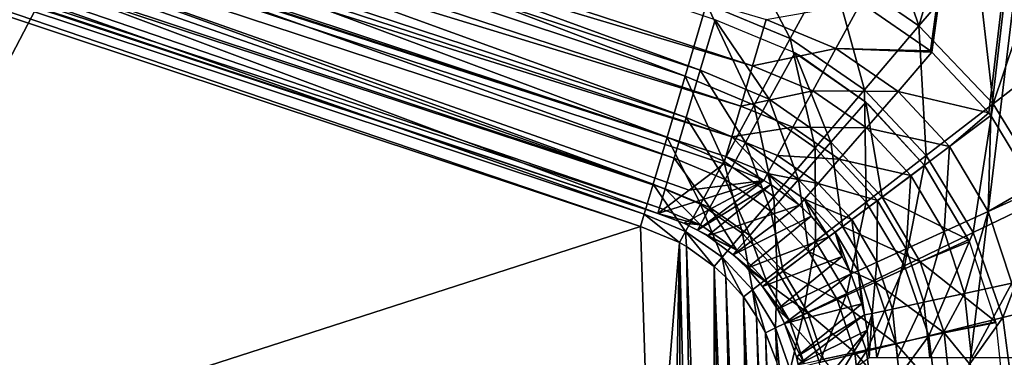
# Model space of a CAD drawing. Header units: millimetres. Extents: x -43.6 to 43.6, y -43.6 to 43.6.
# Tile 84 of 256: x -9.963 to -8.747, y -31.242 to -30.825. Entities that reach past the tile are written whole.
import ezdxf

# ---------------------------------------------------------------- set-up
doc = ezdxf.new("R2010")
doc.units = ezdxf.units.MM
doc.header["$LTSCALE"] = 52.148148
for name, color, linetype in [('154', 7, 'CONTINUOUS'), ('176', 7, 'CONTINUOUS'), ('194', 7, 'CONTINUOUS'), ('203', 7, 'CONTINUOUS'), ('205', 7, 'CONTINUOUS'), ('31', 7, 'CONTINUOUS'), ('69', 7, 'CONTINUOUS'), ('75', 7, 'CONTINUOUS'), ('84', 7, 'CONTINUOUS'), ('85', 7, 'CONTINUOUS'), ('94', 7, 'CONTINUOUS'), ('95', 7, 'CONTINUOUS')]:
    doc.layers.add(name, color=color, linetype=linetype)

msp = doc.modelspace()

# ---------------------------------------------------------------- linework, layer by layer
at = {"layer": '154', "color": 2, "linetype": 'Continuous'}
for points in [[(-10.3817, -27.1206, 2.3697), (-11.3614, -33.5274, 25.9303), (-9.3843, -27.4816, 2.3697), (-10.3817, -27.1206, 2.3697)], [(-9.3843, -27.4816, 2.3697), (-11.3614, -33.5274, 25.9303), (-8.3743, -27.8059, 2.3697), (-9.3843, -27.4816, 2.3697)], [(-11.3614, -33.5274, 25.9303), (-9.1445, -34.1986, 25.9303), (-8.3743, -27.8059, 2.3697), (-11.3614, -33.5274, 25.9303)], [(-8.3743, -27.8059, 2.3697), (-9.1445, -34.1986, 25.9303), (-7.3535, -28.0932, 2.3697), (-8.3743, -27.8059, 2.3697)], [(-9.1445, -34.1986, 25.9303), (-6.8892, -34.7234, 25.9303), (-7.3535, -28.0932, 2.3697), (-9.1445, -34.1986, 25.9303)]]:
    msp.add_3dface(points, dxfattribs=at)
at = {"layer": '176', "linetype": 'Continuous'}
for points in [[(-9.1959, -31.0804, -14.5174), (-10.6414, -31.5471, 10.7189), (-11.2491, -30.3976, -14.5174), (-9.1959, -31.0804, -14.5174)], [(-9.1816, -31.5182, -2.6047), (-10.6414, -31.5471, 10.7189), (-9.1959, -31.0804, -14.5174), (-9.1816, -31.5182, -2.6047)]]:
    msp.add_3dface(points, dxfattribs=at)
at = {"layer": '194', "linetype": 'Continuous'}
for points in [[(-9.1816, -31.5182, -2.6047), (-9.1959, -31.0804, -14.5174), (-9.1479, -31.1003, -14.5159), (-9.1816, -31.5182, -2.6047)], [(-9.1656, -32.0071, 10.7189), (-9.1816, -31.5182, -2.6047), (-9.1479, -31.1003, -14.5159), (-9.1656, -32.0071, 10.7189)], [(-9.1451, -32.0141, 10.7229), (-9.1656, -32.0071, 10.7189), (-9.1479, -31.1003, -14.5159), (-9.1451, -32.0141, 10.7229)], [(-9.1242, -32.0237, 10.7358), (-9.1451, -32.0141, 10.7229), (-9.1479, -31.1003, -14.5159), (-9.1242, -32.0237, 10.7358)], [(-9.1394, -31.1051, -14.5155), (-9.1242, -32.0237, 10.7358), (-9.1479, -31.1003, -14.5159), (-9.1394, -31.1051, -14.5155)], [(-9.1042, -32.0354, 10.7574), (-9.1242, -32.0237, 10.7358), (-9.1394, -31.1051, -14.5155), (-9.1042, -32.0354, 10.7574)], [(-9.1049, -31.1298, -14.5136), (-9.1042, -32.0354, 10.7574), (-9.1394, -31.1051, -14.5155), (-9.1049, -31.1298, -14.5136)], [(-9.0685, -32.0641, 10.8237), (-9.0854, -32.0492, 10.7874), (-9.1049, -31.1298, -14.5136), (-9.0685, -32.0641, 10.8237)], [(-9.0906, -31.143, -14.5126), (-9.0685, -32.0641, 10.8237), (-9.1049, -31.1298, -14.5136), (-9.0906, -31.143, -14.5126)], [(-9.0854, -32.0492, 10.7874), (-9.1042, -32.0354, 10.7574), (-9.1049, -31.1298, -14.5136), (-9.0854, -32.0492, 10.7874)], [(-9.0533, -32.0803, 10.866), (-9.0685, -32.0641, 10.8237), (-9.0906, -31.143, -14.5126), (-9.0533, -32.0803, 10.866)], [(-9.069, -31.1675, -14.5107), (-9.0533, -32.0803, 10.866), (-9.0906, -31.143, -14.5126), (-9.069, -31.1675, -14.5107)], [(-9.026, -32.1183, 10.9739), (-9.0392, -32.0982, 10.9156), (-9.069, -31.1675, -14.5107), (-9.026, -32.1183, 10.9739)], [(-9.0526, -31.1916, -14.5089), (-9.026, -32.1183, 10.9739), (-9.069, -31.1675, -14.5107), (-9.0526, -31.1916, -14.5089)], [(-9.0392, -32.0982, 10.9156), (-9.0533, -32.0803, 10.866), (-9.069, -31.1675, -14.5107), (-9.0392, -32.0982, 10.9156)], [(-9.0139, -32.1408, 11.0423), (-9.026, -32.1183, 10.9739), (-9.0526, -31.1916, -14.5089), (-9.0139, -32.1408, 11.0423)], [(-9.0416, -31.2119, -14.5074), (-9.0139, -32.1408, 11.0423), (-9.0526, -31.1916, -14.5089), (-9.0416, -31.2119, -14.5074)], [(-9.0031, -32.1662, 11.1218), (-9.0139, -32.1408, 11.0423), (-9.0416, -31.2119, -14.5074), (-9.0031, -32.1662, 11.1218)], [(-9.0275, -31.2482, -14.5047), (-9.0031, -32.1662, 11.1218), (-9.0416, -31.2119, -14.5074), (-9.0275, -31.2482, -14.5047)]]:
    msp.add_3dface(points, dxfattribs=at)
at = {"layer": '203', "linetype": 'Continuous'}
for points in [[(-8.9619, -30.7567, -14.988), (-8.9101, -30.6608, -15), (-8.8521, -30.8322, -14.9879), (-8.9619, -30.7567, -14.988)], [(-8.9101, -30.6608, -15), (-8.8184, -30.7194, -15), (-8.8521, -30.8322, -14.9879), (-8.9101, -30.6608, -15)], [(-9.085, -30.7056, -14.988), (-9.0113, -30.848, -14.9524), (-9.1144, -30.805, -14.9526), (-9.085, -30.7056, -14.988)], [(-8.9619, -30.7567, -14.988), (-9.0113, -30.848, -14.9524), (-9.085, -30.7056, -14.988), (-8.9619, -30.7567, -14.988)], [(-8.8184, -30.7194, -15), (-8.7812, -30.7489, -15), (-8.8521, -30.8322, -14.9879), (-8.8184, -30.7194, -15)], [(-9.0113, -30.848, -14.9524), (-8.9619, -30.7567, -14.988), (-8.9195, -30.9115, -14.9522), (-9.0113, -30.848, -14.9524)], [(-8.9195, -30.9115, -14.9522), (-8.9619, -30.7567, -14.988), (-8.8521, -30.8322, -14.9879), (-8.9195, -30.9115, -14.9522)], [(-8.8521, -30.8322, -14.9879), (-8.7812, -30.7489, -15), (-8.7604, -30.9288, -14.9878), (-8.8521, -30.8322, -14.9879)], [(-8.7812, -30.7489, -15), (-8.7198, -30.8075, -15), (-8.7604, -30.9288, -14.9878), (-8.7812, -30.7489, -15)], [(-9.1144, -30.805, -14.9526), (-9.0558, -30.9303, -14.8951), (-9.1409, -30.8946, -14.8955), (-9.1144, -30.805, -14.9526)], [(-9.0113, -30.848, -14.9524), (-9.0558, -30.9303, -14.8951), (-9.1144, -30.805, -14.9526), (-9.0113, -30.848, -14.9524)], [(-8.7198, -30.8075, -15), (-8.6736, -30.8617, -15), (-8.7604, -30.9288, -14.9878), (-8.7198, -30.8075, -15)], [(-8.9195, -30.9115, -14.9522), (-8.8521, -30.8322, -14.9879), (-8.843, -30.9927, -14.9518), (-8.9195, -30.9115, -14.9522)], [(-8.843, -30.9927, -14.9518), (-8.8521, -30.8322, -14.9879), (-8.7604, -30.9288, -14.9878), (-8.843, -30.9927, -14.9518)], [(-9.0558, -30.9303, -14.8951), (-9.0113, -30.848, -14.9524), (-8.9802, -30.983, -14.8945), (-9.0558, -30.9303, -14.8951)], [(-8.9802, -30.983, -14.8945), (-9.0113, -30.848, -14.9524), (-8.9195, -30.9115, -14.9522), (-8.9802, -30.983, -14.8945)], [(-8.7604, -30.9288, -14.9878), (-8.6736, -30.8617, -15), (-8.6907, -31.0423, -14.9877), (-8.7604, -30.9288, -14.9878)], [(-9.1409, -30.8946, -14.8955), (-9.0933, -30.9996, -14.8188), (-9.1632, -30.9701, -14.8195), (-9.1409, -30.8946, -14.8955)], [(-9.0558, -30.9303, -14.8951), (-9.0933, -30.9996, -14.8188), (-9.1409, -30.8946, -14.8955), (-9.0558, -30.9303, -14.8951)], [(-8.9802, -30.983, -14.8945), (-8.9195, -30.9115, -14.9522), (-8.9173, -31.0502, -14.8938), (-8.9802, -30.983, -14.8945)], [(-8.9173, -31.0502, -14.8938), (-8.9195, -30.9115, -14.9522), (-8.843, -30.9927, -14.9518), (-8.9173, -31.0502, -14.8938)], [(-9.0933, -30.9996, -14.8188), (-9.0558, -30.9303, -14.8951), (-9.0312, -31.0431, -14.8178), (-9.0933, -30.9996, -14.8188)], [(-9.0312, -31.0431, -14.8178), (-9.0558, -30.9303, -14.8951), (-8.9802, -30.983, -14.8945), (-9.0312, -31.0431, -14.8178)], [(-8.843, -30.9927, -14.9518), (-8.7604, -30.9288, -14.9878), (-8.7851, -31.0879, -14.9514), (-8.843, -30.9927, -14.9518)], [(-8.7851, -31.0879, -14.9514), (-8.7604, -30.9288, -14.9878), (-8.6907, -31.0423, -14.9877), (-8.7851, -31.0879, -14.9514)], [(-9.1632, -30.9701, -14.8195), (-9.122, -31.0526, -14.7271), (-9.1803, -31.0279, -14.7281), (-9.1632, -30.9701, -14.8195)], [(-9.0933, -30.9996, -14.8188), (-9.122, -31.0526, -14.7271), (-9.1632, -30.9701, -14.8195), (-9.0933, -30.9996, -14.8188)], [(-9.0312, -31.0431, -14.8178), (-8.9802, -30.983, -14.8945), (-8.9798, -31.0985, -14.8165), (-9.0312, -31.0431, -14.8178)], [(-8.9798, -31.0985, -14.8165), (-8.9802, -30.983, -14.8945), (-8.9173, -31.0502, -14.8938), (-8.9798, -31.0985, -14.8165)], [(-9.122, -31.0526, -14.7271), (-9.0933, -30.9996, -14.8188), (-9.0702, -31.0889, -14.7257), (-9.122, -31.0526, -14.7271)], [(-9.0702, -31.0889, -14.7257), (-9.0933, -30.9996, -14.8188), (-9.0312, -31.0431, -14.8178), (-9.0702, -31.0889, -14.7257)], [(-8.9173, -31.0502, -14.8938), (-8.843, -30.9927, -14.9518), (-8.8699, -31.1289, -14.8929), (-8.9173, -31.0502, -14.8938)], [(-8.8699, -31.1289, -14.8929), (-8.843, -30.9927, -14.9518), (-8.7851, -31.0879, -14.9514), (-8.8699, -31.1289, -14.8929)], [(-9.1803, -31.0279, -14.7281), (-9.1405, -31.0867, -14.6245), (-9.1914, -31.0653, -14.6258), (-9.1803, -31.0279, -14.7281)], [(-9.122, -31.0526, -14.7271), (-9.1405, -31.0867, -14.6245), (-9.1803, -31.0279, -14.7281), (-9.122, -31.0526, -14.7271)], [(-9.0702, -31.0889, -14.7257), (-9.0312, -31.0431, -14.8178), (-9.0273, -31.1352, -14.7238), (-9.0702, -31.0889, -14.7257)], [(-9.0273, -31.1352, -14.7238), (-9.0312, -31.0431, -14.8178), (-8.9798, -31.0985, -14.8165), (-9.0273, -31.1352, -14.7238)], [(-8.7851, -31.0879, -14.9514), (-8.6907, -31.0423, -14.9877), (-8.7483, -31.1928, -14.951), (-8.7851, -31.0879, -14.9514)], [(-8.7483, -31.1928, -14.951), (-8.6907, -31.0423, -14.9877), (-8.6461, -31.1676, -14.9876), (-8.7483, -31.1928, -14.951)], [(-9.1405, -31.0867, -14.6245), (-9.122, -31.0526, -14.7271), (-9.0952, -31.1183, -14.6226), (-9.1405, -31.0867, -14.6245)], [(-9.0952, -31.1183, -14.6226), (-9.122, -31.0526, -14.7271), (-9.0702, -31.0889, -14.7257), (-9.0952, -31.1183, -14.6226)], [(-8.9798, -31.0985, -14.8165), (-8.9173, -31.0502, -14.8938), (-8.9411, -31.1632, -14.8151), (-8.9798, -31.0985, -14.8165)], [(-8.9411, -31.1632, -14.8151), (-8.9173, -31.0502, -14.8938), (-8.8699, -31.1289, -14.8929), (-8.9411, -31.1632, -14.8151)], [(-9.1479, -31.1003, -14.5159), (-9.1959, -31.0804, -14.5174), (-9.1914, -31.0653, -14.6258), (-9.1479, -31.1003, -14.5159)], [(-9.1405, -31.0867, -14.6245), (-9.1479, -31.1003, -14.5159), (-9.1914, -31.0653, -14.6258), (-9.1405, -31.0867, -14.6245)], [(-9.1394, -31.1051, -14.5155), (-9.1479, -31.1003, -14.5159), (-9.1405, -31.0867, -14.6245), (-9.1394, -31.1051, -14.5155)], [(-9.1049, -31.1298, -14.5136), (-9.1394, -31.1051, -14.5155), (-9.1405, -31.0867, -14.6245), (-9.1049, -31.1298, -14.5136)], [(-9.1049, -31.1298, -14.5136), (-9.1405, -31.0867, -14.6245), (-9.0952, -31.1183, -14.6226), (-9.1049, -31.1298, -14.5136)], [(-9.0952, -31.1183, -14.6226), (-9.0702, -31.0889, -14.7257), (-9.0575, -31.1586, -14.6202), (-9.0952, -31.1183, -14.6226)], [(-9.0575, -31.1586, -14.6202), (-9.0702, -31.0889, -14.7257), (-9.0273, -31.1352, -14.7238), (-9.0575, -31.1586, -14.6202)], [(-8.8699, -31.1289, -14.8929), (-8.7851, -31.0879, -14.9514), (-8.84, -31.2155, -14.8919), (-8.8699, -31.1289, -14.8929)], [(-8.84, -31.2155, -14.8919), (-8.7851, -31.0879, -14.9514), (-8.7483, -31.1928, -14.951), (-8.84, -31.2155, -14.8919)], [(-9.0273, -31.1352, -14.7238), (-8.9798, -31.0985, -14.8165), (-8.995, -31.1893, -14.7217), (-9.0273, -31.1352, -14.7238)], [(-8.995, -31.1893, -14.7217), (-8.9798, -31.0985, -14.8165), (-8.9411, -31.1632, -14.8151), (-8.995, -31.1893, -14.7217)], [(-9.0906, -31.143, -14.5126), (-9.1049, -31.1298, -14.5136), (-9.0952, -31.1183, -14.6226), (-9.0906, -31.143, -14.5126)], [(-9.069, -31.1675, -14.5107), (-9.0906, -31.143, -14.5126), (-9.0952, -31.1183, -14.6226), (-9.069, -31.1675, -14.5107)], [(-9.069, -31.1675, -14.5107), (-9.0952, -31.1183, -14.6226), (-9.0575, -31.1586, -14.6202), (-9.069, -31.1675, -14.5107)], [(-8.9411, -31.1632, -14.8151), (-8.8699, -31.1289, -14.8929), (-8.9168, -31.2344, -14.8134), (-8.9411, -31.1632, -14.8151)], [(-8.9168, -31.2344, -14.8134), (-8.8699, -31.1289, -14.8929), (-8.84, -31.2155, -14.8919), (-8.9168, -31.2344, -14.8134)], [(-9.0575, -31.1586, -14.6202), (-9.0273, -31.1352, -14.7238), (-9.0291, -31.2058, -14.6175), (-9.0575, -31.1586, -14.6202)], [(-9.0291, -31.2058, -14.6175), (-9.0273, -31.1352, -14.7238), (-8.995, -31.1893, -14.7217), (-9.0291, -31.2058, -14.6175)], [(-9.0526, -31.1916, -14.5089), (-9.069, -31.1675, -14.5107), (-9.0575, -31.1586, -14.6202), (-9.0526, -31.1916, -14.5089)], [(-9.0416, -31.2119, -14.5074), (-9.0526, -31.1916, -14.5089), (-9.0575, -31.1586, -14.6202), (-9.0416, -31.2119, -14.5074)], [(-9.0416, -31.2119, -14.5074), (-9.0575, -31.1586, -14.6202), (-9.0291, -31.2058, -14.6175), (-9.0416, -31.2119, -14.5074)], [(-8.995, -31.1893, -14.7217), (-8.9411, -31.1632, -14.8151), (-8.9748, -31.2487, -14.7194), (-8.995, -31.1893, -14.7217)], [(-8.9748, -31.2487, -14.7194), (-8.9411, -31.1632, -14.8151), (-8.9168, -31.2344, -14.8134), (-8.9748, -31.2487, -14.7194)], [(-8.7483, -31.1928, -14.951), (-8.6461, -31.1676, -14.9876), (-8.734, -31.3024, -14.9505), (-8.7483, -31.1928, -14.951)], [(-9.0291, -31.2058, -14.6175), (-8.995, -31.1893, -14.7217), (-9.0111, -31.2577, -14.6144), (-9.0291, -31.2058, -14.6175)], [(-9.0111, -31.2577, -14.6144), (-8.995, -31.1893, -14.7217), (-8.9748, -31.2487, -14.7194), (-9.0111, -31.2577, -14.6144)], [(-8.84, -31.2155, -14.8919), (-8.7483, -31.1928, -14.951), (-8.8287, -31.3057, -14.8909), (-8.84, -31.2155, -14.8919)], [(-8.8287, -31.3057, -14.8909), (-8.7483, -31.1928, -14.951), (-8.734, -31.3024, -14.9505), (-8.8287, -31.3057, -14.8909)], [(-9.0275, -31.2482, -14.5047), (-9.0416, -31.2119, -14.5074), (-9.0291, -31.2058, -14.6175), (-9.0275, -31.2482, -14.5047)], [(-9.0241, -31.2606, -14.5038), (-9.0275, -31.2482, -14.5047), (-9.0291, -31.2058, -14.6175), (-9.0241, -31.2606, -14.5038)], [(-9.0241, -31.2606, -14.5038), (-9.0291, -31.2058, -14.6175), (-9.0111, -31.2577, -14.6144), (-9.0241, -31.2606, -14.5038)], [(-8.9168, -31.2344, -14.8134), (-8.84, -31.2155, -14.8919), (-8.9079, -31.3085, -14.8117), (-8.9168, -31.2344, -14.8134)], [(-8.9079, -31.3085, -14.8117), (-8.84, -31.2155, -14.8919), (-8.8287, -31.3057, -14.8909), (-8.9079, -31.3085, -14.8117)], [(-8.9748, -31.2487, -14.7194), (-8.9168, -31.2344, -14.8134), (-8.9674, -31.3105, -14.7169), (-8.9748, -31.2487, -14.7194)], [(-8.9674, -31.3105, -14.7169), (-8.9168, -31.2344, -14.8134), (-8.9079, -31.3085, -14.8117), (-8.9674, -31.3105, -14.7169)]]:
    msp.add_3dface(points, dxfattribs=at)
at = {"layer": '205', "linetype": 'Continuous'}
for points in [[(-9.1409, -30.8946, -14.8955), (-11.1819, -30.2158, -14.8955), (-11.1494, -30.1282, -14.9526), (-9.1409, -30.8946, -14.8955)], [(-9.1144, -30.805, -14.9526), (-9.1409, -30.8946, -14.8955), (-11.1494, -30.1282, -14.9526), (-9.1144, -30.805, -14.9526)], [(-9.1632, -30.9701, -14.8195), (-11.2092, -30.2897, -14.8195), (-11.1819, -30.2158, -14.8955), (-9.1632, -30.9701, -14.8195)], [(-9.1409, -30.8946, -14.8955), (-9.1632, -30.9701, -14.8195), (-11.1819, -30.2158, -14.8955), (-9.1409, -30.8946, -14.8955)], [(-9.1803, -31.0279, -14.7281), (-11.2301, -30.3463, -14.7281), (-11.2092, -30.2897, -14.8195), (-9.1803, -31.0279, -14.7281)], [(-9.1632, -30.9701, -14.8195), (-9.1803, -31.0279, -14.7281), (-11.2092, -30.2897, -14.8195), (-9.1632, -30.9701, -14.8195)], [(-9.1914, -31.0653, -14.6258), (-11.2437, -30.3828, -14.6258), (-11.2301, -30.3463, -14.7281), (-9.1914, -31.0653, -14.6258)], [(-9.1803, -31.0279, -14.7281), (-9.1914, -31.0653, -14.6258), (-11.2301, -30.3463, -14.7281), (-9.1803, -31.0279, -14.7281)], [(-9.1959, -31.0804, -14.5174), (-11.2491, -30.3976, -14.5174), (-11.2437, -30.3828, -14.6258), (-9.1959, -31.0804, -14.5174)], [(-9.1914, -31.0653, -14.6258), (-9.1959, -31.0804, -14.5174), (-11.2437, -30.3828, -14.6258), (-9.1914, -31.0653, -14.6258)]]:
    msp.add_3dface(points, dxfattribs=at)
at = {"layer": '31', "color": 40, "linetype": 'Continuous', "true_color": 0xffde00}
for points in [[(-8.924, -30.804, -20.2), (-8.284, -26.8558, -20.2), (-8.838, -30.8633, -20.2), (-8.924, -30.804, -20.2)], [(-8.838, -30.8633, -20.2), (-8.284, -26.8558, -20.2), (-8.8361, -30.865, -20.2), (-8.838, -30.8633, -20.2)], [(-8.8361, -30.865, -20.2), (-8.284, -26.8558, -20.2), (-8.7659, -30.9398, -20.2), (-8.8361, -30.865, -20.2)], [(-8.7659, -30.9398, -20.2), (-8.284, -26.8558, -20.2), (-8.7632, -30.9433, -20.2), (-8.7659, -30.9398, -20.2)], [(-8.7632, -30.9433, -20.2), (-8.284, -26.8558, -20.2), (-8.7112, -31.0298, -20.2), (-8.7632, -30.9433, -20.2)]]:
    msp.add_3dface(points, dxfattribs=at)
at = {"layer": '69', "color": 40, "linetype": 'Continuous', "true_color": 0xffde00}
for points in [[(-11.1262, -30.3328, -19.9544), (-9.1747, -31.0645, -15.2544), (-11.2062, -30.3908, -15.2544), (-11.1262, -30.3328, -19.9544)], [(-9.136, -31.0353, -17.4831), (-9.1747, -31.0645, -15.2544), (-11.1262, -30.3328, -19.9544), (-9.136, -31.0353, -17.4831)], [(-9.0931, -31.003, -19.9544), (-9.136, -31.0353, -17.4831), (-11.1262, -30.3328, -19.9544), (-9.0931, -31.003, -19.9544)]]:
    msp.add_3dface(points, dxfattribs=at)
at = {"layer": '75', "color": 40, "linetype": 'Continuous', "true_color": 0xffde00}
for points in [[(-9.136, -31.0353, -17.4831), (-9.0931, -31.003, -19.9544), (-9.0437, -31.0234, -19.955), (-9.136, -31.0353, -17.4831)], [(-9.1747, -31.0645, -15.2544), (-9.136, -31.0353, -17.4831), (-9.0437, -31.0234, -19.955), (-9.1747, -31.0645, -15.2544)], [(-9.1747, -31.0645, -15.2544), (-9.0437, -31.0234, -19.955), (-9.1427, -31.0764, -15.2548), (-9.1747, -31.0645, -15.2544)], [(-9.1427, -31.0764, -15.2548), (-9.0437, -31.0234, -19.955), (-9.1255, -31.085, -15.255), (-9.1427, -31.0764, -15.2548)], [(-9.0437, -31.0234, -19.955), (-9.0351, -31.0283, -19.955), (-9.1255, -31.085, -15.255), (-9.0437, -31.0234, -19.955)], [(-9.1255, -31.085, -15.255), (-9.0351, -31.0283, -19.955), (-9.1134, -31.092, -15.2551), (-9.1255, -31.085, -15.255)], [(-9.0351, -31.0283, -19.955), (-8.9997, -31.054, -19.9553), (-9.1134, -31.092, -15.2551), (-9.0351, -31.0283, -19.955)], [(-9.1134, -31.092, -15.2551), (-8.9997, -31.054, -19.9553), (-9.0817, -31.1154, -15.2553), (-9.1134, -31.092, -15.2551)], [(-8.9997, -31.054, -19.9553), (-8.9853, -31.0675, -19.9554), (-9.0817, -31.1154, -15.2553), (-8.9997, -31.054, -19.9553)], [(-9.0817, -31.1154, -15.2553), (-8.9853, -31.0675, -19.9554), (-9.0643, -31.132, -15.2554), (-9.0817, -31.1154, -15.2553)], [(-8.9853, -31.0675, -19.9554), (-8.9633, -31.093, -19.9555), (-9.0643, -31.132, -15.2554), (-8.9853, -31.0675, -19.9554)], [(-9.0643, -31.132, -15.2554), (-8.9633, -31.093, -19.9555), (-9.0453, -31.1545, -15.2554), (-9.0643, -31.132, -15.2554)], [(-8.9633, -31.093, -19.9555), (-8.9471, -31.1176, -19.9554), (-9.0453, -31.1545, -15.2554), (-8.9633, -31.093, -19.9555)], [(-9.0453, -31.1545, -15.2554), (-8.9471, -31.1176, -19.9554), (-9.027, -31.1828, -15.2554), (-9.0453, -31.1545, -15.2554)], [(-8.9471, -31.1176, -19.9554), (-8.9361, -31.139, -19.9553), (-9.027, -31.1828, -15.2554), (-8.9471, -31.1176, -19.9554)], [(-9.027, -31.1828, -15.2554), (-8.9361, -31.139, -19.9553), (-9.0181, -31.2004, -15.2553), (-9.027, -31.1828, -15.2554)], [(-8.9361, -31.139, -19.9553), (-8.9226, -31.1761, -19.9551), (-9.0181, -31.2004, -15.2553), (-8.9361, -31.139, -19.9553)], [(-9.0181, -31.2004, -15.2553), (-8.9226, -31.1761, -19.9551), (-9.0035, -31.2415, -15.255), (-9.0181, -31.2004, -15.2553)], [(-8.9226, -31.1761, -19.9551), (-8.9192, -31.1897, -19.955), (-9.0035, -31.2415, -15.255), (-8.9226, -31.1761, -19.9551)], [(-9.0035, -31.2415, -15.255), (-8.9192, -31.1897, -19.955), (-9.0012, -31.2511, -15.255), (-9.0035, -31.2415, -15.255)], [(-8.9192, -31.1897, -19.955), (-8.9159, -31.2087, -19.9548), (-9.0012, -31.2511, -15.255), (-8.9192, -31.1897, -19.955)], [(-8.9159, -31.2087, -19.9548), (-8.9956, -31.3042, -15.2544), (-9.0012, -31.2511, -15.255), (-8.9159, -31.2087, -19.9548)], [(-8.9567, -31.2751, -17.4831), (-8.9956, -31.3042, -15.2544), (-8.9159, -31.2087, -19.9548), (-8.9567, -31.2751, -17.4831)], [(-8.9135, -31.2428, -19.9544), (-8.9567, -31.2751, -17.4831), (-8.9159, -31.2087, -19.9548), (-8.9135, -31.2428, -19.9544)]]:
    msp.add_3dface(points, dxfattribs=at)
at = {"layer": '84', "color": 40, "linetype": 'Continuous', "true_color": 0xffde00}
for points in [[(-11.009, -30.2662, -15.0086), (-9.1224, -30.8872, -15.0086), (-11.1193, -30.1564, -15), (-11.009, -30.2662, -15.0086)], [(-11.1193, -30.1564, -15), (-9.1224, -30.8872, -15.0086), (-9.1039, -30.8248, -15), (-11.1193, -30.1564, -15)], [(-11.0299, -30.3234, -15.0341), (-9.1396, -30.9457, -15.0341), (-11.009, -30.2662, -15.0086), (-11.0299, -30.3234, -15.0341)], [(-11.009, -30.2662, -15.0086), (-9.1396, -30.9457, -15.0341), (-9.1224, -30.8872, -15.0086), (-11.009, -30.2662, -15.0086)], [(-11.0477, -30.3724, -15.0747), (-9.1544, -30.9957, -15.0747), (-11.0299, -30.3234, -15.0341), (-11.0477, -30.3724, -15.0747)], [(-11.0299, -30.3234, -15.0341), (-9.1544, -30.9957, -15.0747), (-9.1396, -30.9457, -15.0341), (-11.0299, -30.3234, -15.0341)], [(-11.0612, -30.4097, -15.1275), (-9.1656, -31.0337, -15.1275), (-11.0477, -30.3724, -15.0747), (-11.0612, -30.4097, -15.1275)], [(-11.0477, -30.3724, -15.0747), (-9.1656, -31.0337, -15.1275), (-9.1544, -30.9957, -15.0747), (-11.0477, -30.3724, -15.0747)], [(-11.2062, -30.3908, -15.2544), (-9.1747, -31.0645, -15.2544), (-11.0696, -30.4327, -15.1888), (-11.2062, -30.3908, -15.2544)], [(-11.0696, -30.4327, -15.1888), (-9.1726, -31.0572, -15.1888), (-11.0612, -30.4097, -15.1275), (-11.0696, -30.4327, -15.1888)], [(-11.0612, -30.4097, -15.1275), (-9.1726, -31.0572, -15.1888), (-9.1656, -31.0337, -15.1275), (-11.0612, -30.4097, -15.1275)], [(-11.0696, -30.4327, -15.1888), (-9.1747, -31.0645, -15.2544), (-9.1726, -31.0572, -15.1888), (-11.0696, -30.4327, -15.1888)]]:
    msp.add_3dface(points, dxfattribs=at)
at = {"layer": '85', "color": 40, "linetype": 'Continuous', "true_color": 0xffde00}
for points in [[(-9.1039, -30.8248, -15), (-9.1224, -30.8872, -15.0086), (-9.0371, -30.923, -15.0087), (-9.1039, -30.8248, -15)], [(-9.1039, -30.8248, -15), (-9.0371, -30.923, -15.0087), (-9.0056, -30.8656, -15), (-9.1039, -30.8248, -15)], [(-9.0371, -30.923, -15.0087), (-8.9609, -30.9761, -15.0088), (-9.0056, -30.8656, -15), (-9.0371, -30.923, -15.0087)], [(-8.9609, -30.9761, -15.0088), (-8.9179, -30.9266, -15), (-9.0056, -30.8656, -15), (-8.9609, -30.9761, -15.0088)], [(-9.0056, -30.8656, -15), (-8.9179, -30.9266, -15), (-9, -30.8687, -15), (-9.0056, -30.8656, -15)], [(-9.1224, -30.8872, -15.0086), (-9.1396, -30.9457, -15.0341), (-9.0664, -30.9765, -15.0343), (-9.1224, -30.8872, -15.0086)], [(-9.1224, -30.8872, -15.0086), (-9.0664, -30.9765, -15.0343), (-9.0371, -30.923, -15.0087), (-9.1224, -30.8872, -15.0086)], [(-9.0664, -30.9765, -15.0343), (-9.0009, -31.0221, -15.0344), (-9.0371, -30.923, -15.0087), (-9.0664, -30.9765, -15.0343)], [(-9.0009, -31.0221, -15.0344), (-8.9609, -30.9761, -15.0088), (-9.0371, -30.923, -15.0087), (-9.0009, -31.0221, -15.0344)], [(-8.9609, -30.9761, -15.0088), (-8.8977, -31.044, -15.0088), (-8.9179, -30.9266, -15), (-8.9609, -30.9761, -15.0088)], [(-8.8977, -31.044, -15.0088), (-8.8452, -31.0048, -15), (-8.9179, -30.9266, -15), (-8.8977, -31.044, -15.0088)], [(-8.9179, -30.9266, -15), (-8.8452, -31.0048, -15), (-8.9134, -30.9305, -15), (-8.9179, -30.9266, -15)], [(-9.1396, -30.9457, -15.0341), (-9.1544, -30.9957, -15.0747), (-9.0914, -31.0222, -15.075), (-9.1396, -30.9457, -15.0341)], [(-9.1396, -30.9457, -15.0341), (-9.0914, -31.0222, -15.075), (-9.0664, -30.9765, -15.0343), (-9.1396, -30.9457, -15.0341)], [(-9.0914, -31.0222, -15.075), (-9.035, -31.0615, -15.0751), (-9.0664, -30.9765, -15.0343), (-9.0914, -31.0222, -15.075)], [(-9.035, -31.0615, -15.0751), (-9.0009, -31.0221, -15.0344), (-9.0664, -30.9765, -15.0343), (-9.035, -31.0615, -15.0751)], [(-9.0009, -31.0221, -15.0344), (-8.9466, -31.0806, -15.0344), (-8.9609, -30.9761, -15.0088), (-9.0009, -31.0221, -15.0344)], [(-8.9466, -31.0806, -15.0344), (-8.8977, -31.044, -15.0088), (-8.9609, -30.9761, -15.0088), (-8.9466, -31.0806, -15.0344)], [(-9.1544, -30.9957, -15.0747), (-9.1656, -31.0337, -15.1275), (-9.1104, -31.057, -15.1279), (-9.1544, -30.9957, -15.0747)], [(-9.1544, -30.9957, -15.0747), (-9.1104, -31.057, -15.1279), (-9.0914, -31.0222, -15.075), (-9.1544, -30.9957, -15.0747)], [(-8.8977, -31.044, -15.0088), (-8.7907, -31.0967, -15), (-8.8452, -31.0048, -15), (-8.8977, -31.044, -15.0088)], [(-8.8452, -31.0048, -15), (-8.7907, -31.0967, -15), (-8.8426, -31.0083, -15), (-8.8452, -31.0048, -15)], [(-9.1104, -31.057, -15.1279), (-9.061, -31.0914, -15.1281), (-9.0914, -31.0222, -15.075), (-9.1104, -31.057, -15.1279)], [(-9.061, -31.0914, -15.1281), (-9.035, -31.0615, -15.0751), (-9.0914, -31.0222, -15.075), (-9.061, -31.0914, -15.1281)], [(-9.035, -31.0615, -15.0751), (-8.9883, -31.1118, -15.0752), (-9.0009, -31.0221, -15.0344), (-9.035, -31.0615, -15.0751)], [(-8.9883, -31.1118, -15.0752), (-8.9466, -31.0806, -15.0344), (-9.0009, -31.0221, -15.0344), (-8.9883, -31.1118, -15.0752)], [(-9.1656, -31.0337, -15.1275), (-9.1726, -31.0572, -15.1888), (-9.122, -31.0783, -15.1893), (-9.1656, -31.0337, -15.1275)], [(-9.1656, -31.0337, -15.1275), (-9.122, -31.0783, -15.1893), (-9.1104, -31.057, -15.1279), (-9.1656, -31.0337, -15.1275)], [(-8.9466, -31.0806, -15.0344), (-8.8504, -31.1239, -15.0088), (-8.8977, -31.044, -15.0088), (-8.9466, -31.0806, -15.0344)], [(-8.8504, -31.1239, -15.0088), (-8.7907, -31.0967, -15), (-8.8977, -31.044, -15.0088), (-8.8504, -31.1239, -15.0088)], [(-9.1726, -31.0572, -15.1888), (-9.1747, -31.0645, -15.2544), (-9.122, -31.0783, -15.1893), (-9.1726, -31.0572, -15.1888)], [(-9.122, -31.0783, -15.1893), (-9.0769, -31.1098, -15.1896), (-9.1104, -31.057, -15.1279), (-9.122, -31.0783, -15.1893)], [(-9.0769, -31.1098, -15.1896), (-9.061, -31.0914, -15.1281), (-9.1104, -31.057, -15.1279), (-9.0769, -31.1098, -15.1896)], [(-9.1747, -31.0645, -15.2544), (-9.1427, -31.0764, -15.2548), (-9.122, -31.0783, -15.1893), (-9.1747, -31.0645, -15.2544)], [(-9.061, -31.0914, -15.1281), (-9.02, -31.1355, -15.1282), (-9.035, -31.0615, -15.0751), (-9.061, -31.0914, -15.1281)], [(-9.02, -31.1355, -15.1282), (-8.9883, -31.1118, -15.0752), (-9.035, -31.0615, -15.0751), (-9.02, -31.1355, -15.1282)], [(-9.1427, -31.0764, -15.2548), (-9.1255, -31.085, -15.255), (-9.122, -31.0783, -15.1893), (-9.1427, -31.0764, -15.2548)], [(-9.1255, -31.085, -15.255), (-9.0769, -31.1098, -15.1896), (-9.122, -31.0783, -15.1893), (-9.1255, -31.085, -15.255)], [(-9.1255, -31.085, -15.255), (-9.1134, -31.092, -15.2551), (-9.0769, -31.1098, -15.1896), (-9.1255, -31.085, -15.255)], [(-8.9883, -31.1118, -15.0752), (-8.9058, -31.1492, -15.0344), (-8.9466, -31.0806, -15.0344), (-8.9883, -31.1118, -15.0752)], [(-8.9058, -31.1492, -15.0344), (-8.8504, -31.1239, -15.0088), (-8.9466, -31.0806, -15.0344), (-8.9058, -31.1492, -15.0344)], [(-9.1134, -31.092, -15.2551), (-9.0817, -31.1154, -15.2553), (-9.0769, -31.1098, -15.1896), (-9.1134, -31.092, -15.2551)], [(-9.0769, -31.1098, -15.1896), (-9.0395, -31.1501, -15.1897), (-9.061, -31.0914, -15.1281), (-9.0769, -31.1098, -15.1896)], [(-9.0395, -31.1501, -15.1897), (-9.02, -31.1355, -15.1282), (-9.061, -31.0914, -15.1281), (-9.0395, -31.1501, -15.1897)], [(-8.7907, -31.0967, -15), (-8.8504, -31.1239, -15.0088), (-8.7896, -31.099, -15), (-8.7907, -31.0967, -15)], [(-8.8504, -31.1239, -15.0088), (-8.757, -31.1981, -15), (-8.7896, -31.099, -15), (-8.8504, -31.1239, -15.0088)], [(-9.0817, -31.1154, -15.2553), (-9.0395, -31.1501, -15.1897), (-9.0769, -31.1098, -15.1896), (-9.0817, -31.1154, -15.2553)], [(-9.0817, -31.1154, -15.2553), (-9.0643, -31.132, -15.2554), (-9.0395, -31.1501, -15.1897), (-9.0817, -31.1154, -15.2553)], [(-9.02, -31.1355, -15.1282), (-8.9532, -31.1708, -15.0751), (-8.9883, -31.1118, -15.0752), (-9.02, -31.1355, -15.1282)], [(-8.9532, -31.1708, -15.0751), (-8.9058, -31.1492, -15.0344), (-8.9883, -31.1118, -15.0752), (-8.9532, -31.1708, -15.0751)], [(-9.0643, -31.132, -15.2554), (-9.0453, -31.1545, -15.2554), (-9.0395, -31.1501, -15.1897), (-9.0643, -31.132, -15.2554)], [(-8.9058, -31.1492, -15.0344), (-8.821, -31.212, -15.0087), (-8.8504, -31.1239, -15.0088), (-8.9058, -31.1492, -15.0344)], [(-8.821, -31.212, -15.0087), (-8.757, -31.1981, -15), (-8.8504, -31.1239, -15.0088), (-8.821, -31.212, -15.0087)], [(-9.0395, -31.1501, -15.1897), (-8.9893, -31.1873, -15.1281), (-9.02, -31.1355, -15.1282), (-9.0395, -31.1501, -15.1897)], [(-8.9893, -31.1873, -15.1281), (-8.9532, -31.1708, -15.0751), (-9.02, -31.1355, -15.1282), (-8.9893, -31.1873, -15.1281)], [(-9.0453, -31.1545, -15.2554), (-9.0114, -31.1974, -15.1896), (-9.0395, -31.1501, -15.1897), (-9.0453, -31.1545, -15.2554)], [(-9.0453, -31.1545, -15.2554), (-9.027, -31.1828, -15.2554), (-9.0114, -31.1974, -15.1896), (-9.0453, -31.1545, -15.2554)], [(-9.0114, -31.1974, -15.1896), (-8.9893, -31.1873, -15.1281), (-9.0395, -31.1501, -15.1897), (-9.0114, -31.1974, -15.1896)], [(-8.9532, -31.1708, -15.0751), (-8.8805, -31.2249, -15.0343), (-8.9058, -31.1492, -15.0344), (-8.9532, -31.1708, -15.0751)], [(-8.8805, -31.2249, -15.0343), (-8.821, -31.212, -15.0087), (-8.9058, -31.1492, -15.0344), (-8.8805, -31.2249, -15.0343)], [(-8.9893, -31.1873, -15.1281), (-8.9314, -31.236, -15.075), (-8.9532, -31.1708, -15.0751), (-8.9893, -31.1873, -15.1281)], [(-8.9314, -31.236, -15.075), (-8.8805, -31.2249, -15.0343), (-8.9532, -31.1708, -15.0751), (-8.9314, -31.236, -15.075)], [(-9.027, -31.1828, -15.2554), (-9.0181, -31.2004, -15.2553), (-9.0114, -31.1974, -15.1896), (-9.027, -31.1828, -15.2554)], [(-9.0114, -31.1974, -15.1896), (-8.9702, -31.2444, -15.1279), (-8.9893, -31.1873, -15.1281), (-9.0114, -31.1974, -15.1896)], [(-8.9702, -31.2444, -15.1279), (-8.9314, -31.236, -15.075), (-8.9893, -31.1873, -15.1281), (-8.9702, -31.2444, -15.1279)], [(-9.0181, -31.2004, -15.2553), (-8.994, -31.2496, -15.1893), (-9.0114, -31.1974, -15.1896), (-9.0181, -31.2004, -15.2553)], [(-9.0181, -31.2004, -15.2553), (-9.0035, -31.2415, -15.255), (-8.994, -31.2496, -15.1893), (-9.0181, -31.2004, -15.2553)], [(-8.994, -31.2496, -15.1893), (-8.9702, -31.2444, -15.1279), (-9.0114, -31.1974, -15.1896), (-8.994, -31.2496, -15.1893)], [(-8.757, -31.1981, -15), (-8.821, -31.212, -15.0087), (-8.7567, -31.1993, -15), (-8.757, -31.1981, -15)], [(-8.821, -31.212, -15.0087), (-8.7456, -31.3042, -15), (-8.7567, -31.1993, -15), (-8.821, -31.212, -15.0087)], [(-8.8805, -31.2249, -15.0343), (-8.811, -31.3042, -15.0087), (-8.821, -31.212, -15.0087), (-8.8805, -31.2249, -15.0343)], [(-8.811, -31.3042, -15.0087), (-8.7456, -31.3042, -15), (-8.821, -31.212, -15.0087), (-8.811, -31.3042, -15.0087)], [(-8.9314, -31.236, -15.075), (-8.8719, -31.3042, -15.0342), (-8.8805, -31.2249, -15.0343), (-8.9314, -31.236, -15.075)], [(-8.8719, -31.3042, -15.0342), (-8.811, -31.3042, -15.0087), (-8.8805, -31.2249, -15.0343), (-8.8719, -31.3042, -15.0342)], [(-9.0035, -31.2415, -15.255), (-9.0012, -31.2511, -15.255), (-8.994, -31.2496, -15.1893), (-9.0035, -31.2415, -15.255)], [(-8.9702, -31.2444, -15.1279), (-8.9239, -31.3042, -15.0748), (-8.9314, -31.236, -15.075), (-8.9702, -31.2444, -15.1279)], [(-8.9239, -31.3042, -15.0748), (-8.8719, -31.3042, -15.0342), (-8.9314, -31.236, -15.075), (-8.9239, -31.3042, -15.0748)]]:
    msp.add_3dface(points, dxfattribs=at)
at = {"layer": '94', "color": 40, "linetype": 'Continuous', "true_color": 0xffde00}
for points in [[(-9.0408, -30.8245, -20.1917), (-8.924, -30.804, -20.2), (-8.9546, -30.8601, -20.1917), (-9.0408, -30.8245, -20.1917)], [(-8.924, -30.804, -20.2), (-8.838, -30.8633, -20.2), (-8.9546, -30.8601, -20.1917), (-8.924, -30.804, -20.2)], [(-9.0576, -30.8819, -20.1672), (-9.0408, -30.8245, -20.1917), (-8.9546, -30.8601, -20.1917), (-9.0576, -30.8819, -20.1672)], [(-8.9832, -30.9125, -20.1673), (-9.0576, -30.8819, -20.1672), (-8.9546, -30.8601, -20.1917), (-8.9832, -30.9125, -20.1673)], [(-8.9832, -30.9125, -20.1673), (-8.9546, -30.8601, -20.1917), (-8.8779, -30.9133, -20.1917), (-8.9832, -30.9125, -20.1673)], [(-8.838, -30.8633, -20.2), (-8.8361, -30.865, -20.2), (-8.9546, -30.8601, -20.1917), (-8.838, -30.8633, -20.2)], [(-8.9546, -30.8601, -20.1917), (-8.8361, -30.865, -20.2), (-8.8779, -30.9133, -20.1917), (-8.9546, -30.8601, -20.1917)], [(-8.8361, -30.865, -20.2), (-8.7659, -30.9398, -20.2), (-8.8779, -30.9133, -20.1917), (-8.8361, -30.865, -20.2)], [(-9.0721, -30.9314, -20.1282), (-9.0576, -30.8819, -20.1672), (-8.9832, -30.9125, -20.1673), (-9.0721, -30.9314, -20.1282)], [(-9.0078, -30.9576, -20.1285), (-9.0721, -30.9314, -20.1282), (-8.9832, -30.9125, -20.1673), (-9.0078, -30.9576, -20.1285)], [(-9.0078, -30.9576, -20.1285), (-8.9832, -30.9125, -20.1673), (-8.9169, -30.9583, -20.1674), (-9.0078, -30.9576, -20.1285)], [(-8.9169, -30.9583, -20.1674), (-8.9832, -30.9125, -20.1673), (-8.8779, -30.9133, -20.1917), (-8.9169, -30.9583, -20.1674)], [(-8.9169, -30.9583, -20.1674), (-8.8779, -30.9133, -20.1917), (-8.8143, -30.9816, -20.1917), (-8.9169, -30.9583, -20.1674)], [(-8.8779, -30.9133, -20.1917), (-8.7659, -30.9398, -20.2), (-8.8143, -30.9816, -20.1917), (-8.8779, -30.9133, -20.1917)], [(-9.0833, -30.9696, -20.0773), (-9.0721, -30.9314, -20.1282), (-9.0078, -30.9576, -20.1285), (-9.0833, -30.9696, -20.0773)], [(-8.7659, -30.9398, -20.2), (-8.7632, -30.9433, -20.2), (-8.8143, -30.9816, -20.1917), (-8.7659, -30.9398, -20.2)], [(-8.8143, -30.9816, -20.1917), (-8.7632, -30.9433, -20.2), (-8.7667, -31.0619, -20.1917), (-8.8143, -30.9816, -20.1917)], [(-8.7632, -30.9433, -20.2), (-8.7112, -31.0298, -20.2), (-8.7667, -31.0619, -20.1917), (-8.7632, -30.9433, -20.2)], [(-9.0269, -30.9926, -20.0779), (-9.0833, -30.9696, -20.0773), (-9.0078, -30.9576, -20.1285), (-9.0269, -30.9926, -20.0779)], [(-9.0269, -30.9926, -20.0779), (-9.0078, -30.9576, -20.1285), (-8.9506, -30.9972, -20.1287), (-9.0269, -30.9926, -20.0779)], [(-8.9506, -30.9972, -20.1287), (-9.0078, -30.9576, -20.1285), (-8.9169, -30.9583, -20.1674), (-8.9506, -30.9972, -20.1287)], [(-8.9506, -30.9972, -20.1287), (-8.9169, -30.9583, -20.1674), (-8.862, -31.0173, -20.1674), (-8.9506, -30.9972, -20.1287)], [(-8.862, -31.0173, -20.1674), (-8.9169, -30.9583, -20.1674), (-8.8143, -30.9816, -20.1917), (-8.862, -31.0173, -20.1674)], [(-9.0905, -30.994, -20.018), (-9.0833, -30.9696, -20.0773), (-9.0391, -31.015, -20.0187), (-9.0905, -30.994, -20.018)], [(-9.0391, -31.015, -20.0187), (-9.0833, -30.9696, -20.0773), (-9.0269, -30.9926, -20.0779), (-9.0391, -31.015, -20.0187)], [(-8.862, -31.0173, -20.1674), (-8.8143, -30.9816, -20.1917), (-8.821, -31.0866, -20.1674), (-8.862, -31.0173, -20.1674)], [(-8.821, -31.0866, -20.1674), (-8.8143, -30.9816, -20.1917), (-8.7667, -31.0619, -20.1917), (-8.821, -31.0866, -20.1674)], [(-9.0437, -31.0234, -19.955), (-9.0931, -31.003, -19.9544), (-9.0905, -30.994, -20.018), (-9.0437, -31.0234, -19.955)], [(-9.0437, -31.0234, -19.955), (-9.0905, -30.994, -20.018), (-9.0391, -31.015, -20.0187), (-9.0437, -31.0234, -19.955)], [(-9.0391, -31.015, -20.0187), (-9.0269, -30.9926, -20.0779), (-8.9767, -31.0273, -20.0781), (-9.0391, -31.015, -20.0187)], [(-8.9767, -31.0273, -20.0781), (-9.0269, -30.9926, -20.0779), (-8.9506, -30.9972, -20.1287), (-8.9767, -31.0273, -20.0781)], [(-8.9767, -31.0273, -20.0781), (-8.9506, -30.9972, -20.1287), (-8.9032, -31.0481, -20.1287), (-8.9767, -31.0273, -20.0781)], [(-8.9032, -31.0481, -20.1287), (-8.9506, -30.9972, -20.1287), (-8.862, -31.0173, -20.1674), (-8.9032, -31.0481, -20.1287)], [(-9.0351, -31.0283, -19.955), (-9.0437, -31.0234, -19.955), (-9.0391, -31.015, -20.0187), (-9.0351, -31.0283, -19.955)], [(-8.9997, -31.054, -19.9553), (-9.0351, -31.0283, -19.955), (-9.0391, -31.015, -20.0187), (-8.9997, -31.054, -19.9553)], [(-8.9997, -31.054, -19.9553), (-9.0391, -31.015, -20.0187), (-8.9935, -31.0466, -20.019), (-8.9997, -31.054, -19.9553)], [(-8.9935, -31.0466, -20.019), (-9.0391, -31.015, -20.0187), (-8.9767, -31.0273, -20.0781), (-8.9935, -31.0466, -20.019)], [(-8.9032, -31.0481, -20.1287), (-8.862, -31.0173, -20.1674), (-8.8677, -31.108, -20.1287), (-8.9032, -31.0481, -20.1287)], [(-8.8677, -31.108, -20.1287), (-8.862, -31.0173, -20.1674), (-8.821, -31.0866, -20.1674), (-8.8677, -31.108, -20.1287)], [(-8.9935, -31.0466, -20.019), (-8.9767, -31.0273, -20.0781), (-8.9351, -31.0719, -20.0781), (-8.9935, -31.0466, -20.019)], [(-8.9351, -31.0719, -20.0781), (-8.9767, -31.0273, -20.0781), (-8.9032, -31.0481, -20.1287), (-8.9351, -31.0719, -20.0781)], [(-8.7112, -31.0298, -20.2), (-8.7087, -31.0353, -20.2), (-8.7667, -31.0619, -20.1917), (-8.7112, -31.0298, -20.2)], [(-8.7087, -31.0353, -20.2), (-8.7374, -31.1505, -20.1917), (-8.7667, -31.0619, -20.1917), (-8.7087, -31.0353, -20.2)], [(-8.9853, -31.0675, -19.9554), (-8.9997, -31.054, -19.9553), (-8.9935, -31.0466, -20.019), (-8.9853, -31.0675, -19.9554)], [(-8.9633, -31.093, -19.9555), (-8.9853, -31.0675, -19.9554), (-8.9935, -31.0466, -20.019), (-8.9633, -31.093, -19.9555)], [(-8.9633, -31.093, -19.9555), (-8.9935, -31.0466, -20.019), (-8.9556, -31.0873, -20.0191), (-8.9633, -31.093, -19.9555)], [(-8.9556, -31.0873, -20.0191), (-8.9935, -31.0466, -20.019), (-8.9351, -31.0719, -20.0781), (-8.9556, -31.0873, -20.0191)], [(-8.9351, -31.0719, -20.0781), (-8.9032, -31.0481, -20.1287), (-8.904, -31.1245, -20.0781), (-8.9351, -31.0719, -20.0781)], [(-8.904, -31.1245, -20.0781), (-8.9032, -31.0481, -20.1287), (-8.8677, -31.108, -20.1287), (-8.904, -31.1245, -20.0781)], [(-8.9556, -31.0873, -20.0191), (-8.9351, -31.0719, -20.0781), (-8.9273, -31.1351, -20.019), (-8.9556, -31.0873, -20.0191)], [(-8.9273, -31.1351, -20.019), (-8.9351, -31.0719, -20.0781), (-8.904, -31.1245, -20.0781), (-8.9273, -31.1351, -20.019)], [(-8.7957, -31.1631, -20.1673), (-8.821, -31.0866, -20.1674), (-8.7667, -31.0619, -20.1917), (-8.7957, -31.1631, -20.1673)], [(-8.7374, -31.1505, -20.1917), (-8.7957, -31.1631, -20.1673), (-8.7667, -31.0619, -20.1917), (-8.7374, -31.1505, -20.1917)], [(-8.9471, -31.1176, -19.9554), (-8.9633, -31.093, -19.9555), (-8.9556, -31.0873, -20.0191), (-8.9471, -31.1176, -19.9554)], [(-8.9361, -31.139, -19.9553), (-8.9471, -31.1176, -19.9554), (-8.9556, -31.0873, -20.0191), (-8.9361, -31.139, -19.9553)], [(-8.9361, -31.139, -19.9553), (-8.9556, -31.0873, -20.0191), (-8.9273, -31.1351, -20.019), (-8.9361, -31.139, -19.9553)], [(-8.8459, -31.174, -20.1285), (-8.8677, -31.108, -20.1287), (-8.821, -31.0866, -20.1674), (-8.8459, -31.174, -20.1285)], [(-8.7957, -31.1631, -20.1673), (-8.8459, -31.174, -20.1285), (-8.821, -31.0866, -20.1674), (-8.7957, -31.1631, -20.1673)], [(-8.8849, -31.1825, -20.0779), (-8.904, -31.1245, -20.0781), (-8.8677, -31.108, -20.1287), (-8.8849, -31.1825, -20.0779)], [(-8.8459, -31.174, -20.1285), (-8.8849, -31.1825, -20.0779), (-8.8677, -31.108, -20.1287), (-8.8459, -31.174, -20.1285)], [(-8.9098, -31.1879, -20.0187), (-8.9273, -31.1351, -20.019), (-8.904, -31.1245, -20.0781), (-8.9098, -31.1879, -20.0187)], [(-8.8849, -31.1825, -20.0779), (-8.9098, -31.1879, -20.0187), (-8.904, -31.1245, -20.0781), (-8.8849, -31.1825, -20.0779)], [(-8.9226, -31.1761, -19.9551), (-8.9361, -31.139, -19.9553), (-8.9273, -31.1351, -20.019), (-8.9226, -31.1761, -19.9551)], [(-8.9192, -31.1897, -19.955), (-8.9226, -31.1761, -19.9551), (-8.9273, -31.1351, -20.019), (-8.9192, -31.1897, -19.955)], [(-8.9098, -31.1879, -20.0187), (-8.9192, -31.1897, -19.955), (-8.9273, -31.1351, -20.019), (-8.9098, -31.1879, -20.0187)], [(-8.7374, -31.1505, -20.1917), (-8.7873, -31.2428, -20.1672), (-8.7957, -31.1631, -20.1673), (-8.7374, -31.1505, -20.1917)], [(-8.7276, -31.2428, -20.1917), (-8.7873, -31.2428, -20.1672), (-8.7374, -31.1505, -20.1917), (-8.7276, -31.2428, -20.1917)], [(-8.7957, -31.1631, -20.1673), (-8.8388, -31.2428, -20.1283), (-8.8459, -31.174, -20.1285), (-8.7957, -31.1631, -20.1673)], [(-8.7873, -31.2428, -20.1672), (-8.8388, -31.2428, -20.1283), (-8.7957, -31.1631, -20.1673), (-8.7873, -31.2428, -20.1672)], [(-8.8849, -31.1825, -20.0779), (-8.9041, -31.2428, -20.0182), (-8.9098, -31.1879, -20.0187), (-8.8849, -31.1825, -20.0779)], [(-8.8786, -31.2428, -20.0775), (-8.9041, -31.2428, -20.0182), (-8.8849, -31.1825, -20.0779), (-8.8786, -31.2428, -20.0775)], [(-8.8459, -31.174, -20.1285), (-8.8786, -31.2428, -20.0775), (-8.8849, -31.1825, -20.0779), (-8.8459, -31.174, -20.1285)], [(-8.8388, -31.2428, -20.1283), (-8.8786, -31.2428, -20.0775), (-8.8459, -31.174, -20.1285), (-8.8388, -31.2428, -20.1283)], [(-8.9159, -31.2087, -19.9548), (-8.9192, -31.1897, -19.955), (-8.9098, -31.1879, -20.0187), (-8.9159, -31.2087, -19.9548)], [(-8.9135, -31.2428, -19.9544), (-8.9159, -31.2087, -19.9548), (-8.9098, -31.1879, -20.0187), (-8.9135, -31.2428, -19.9544)], [(-8.9041, -31.2428, -20.0182), (-8.9135, -31.2428, -19.9544), (-8.9098, -31.1879, -20.0187), (-8.9041, -31.2428, -20.0182)]]:
    msp.add_3dface(points, dxfattribs=at)
at = {"layer": '95', "color": 40, "linetype": 'Continuous', "true_color": 0xffde00}
for points in [[(-9.0576, -30.8819, -20.1672), (-10.9667, -30.3114, -20.1282), (-10.9491, -30.263, -20.1672), (-9.0576, -30.8819, -20.1672)], [(-9.0408, -30.8245, -20.1917), (-9.0576, -30.8819, -20.1672), (-10.9491, -30.263, -20.1672), (-9.0408, -30.8245, -20.1917)], [(-9.0721, -30.9314, -20.1282), (-10.9802, -30.3489, -20.0773), (-10.9667, -30.3114, -20.1282), (-9.0721, -30.9314, -20.1282)], [(-9.0576, -30.8819, -20.1672), (-9.0721, -30.9314, -20.1282), (-10.9667, -30.3114, -20.1282), (-9.0576, -30.8819, -20.1672)], [(-9.0931, -31.003, -19.9544), (-11.1262, -30.3328, -19.9544), (-9.0905, -30.994, -20.018), (-9.0931, -31.003, -19.9544)], [(-9.0905, -30.994, -20.018), (-11.1262, -30.3328, -19.9544), (-10.9889, -30.3728, -20.018), (-9.0905, -30.994, -20.018)], [(-9.0833, -30.9696, -20.0773), (-10.9889, -30.3728, -20.018), (-10.9802, -30.3489, -20.0773), (-9.0833, -30.9696, -20.0773)], [(-9.0721, -30.9314, -20.1282), (-9.0833, -30.9696, -20.0773), (-10.9802, -30.3489, -20.0773), (-9.0721, -30.9314, -20.1282)], [(-9.0833, -30.9696, -20.0773), (-9.0905, -30.994, -20.018), (-10.9889, -30.3728, -20.018), (-9.0833, -30.9696, -20.0773)]]:
    msp.add_3dface(points, dxfattribs=at)

doc.saveas('drawing.dxf')
